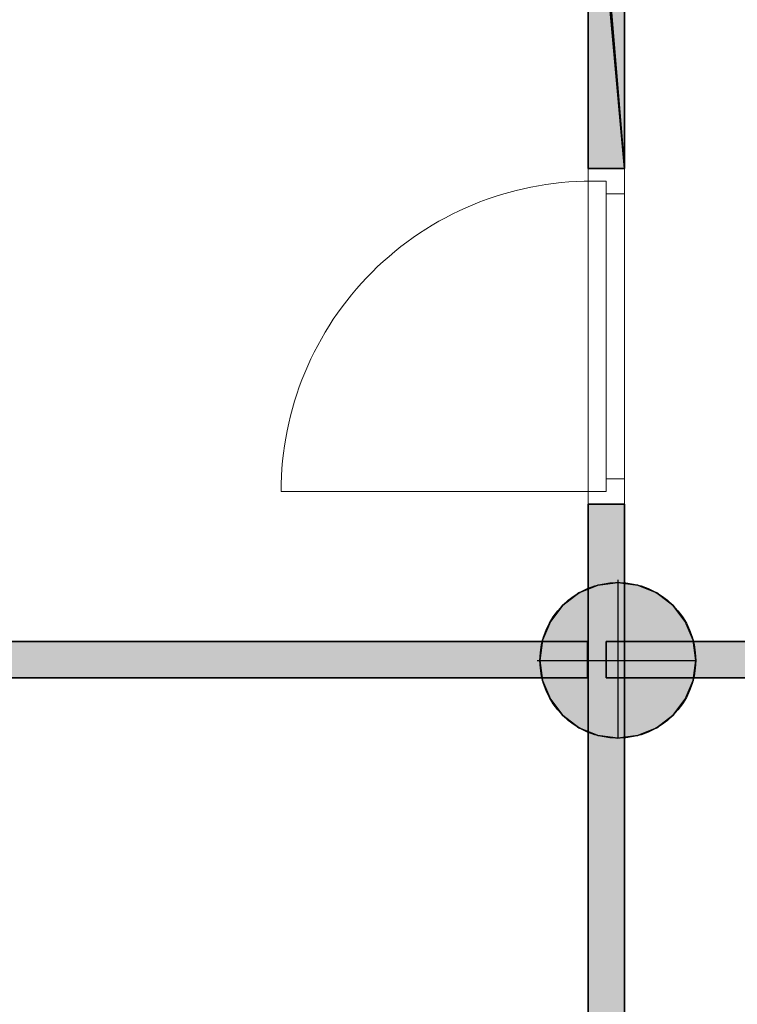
# Model space of a CAD drawing. Header units: inches. Extents: x 15 to 546804, y -66 to 267312.
# Tile 210 of 256: x 404845 to 406829, y 120302 to 123026. Entities that reach past the tile are written whole.
import ezdxf

# ---------------------------------------------------------------- set-up
doc = ezdxf.new("R2010")
doc.units = ezdxf.units.IN
doc.header["$MEASUREMENT"] = 0

msp = doc.modelspace()

# ---------------------------------------------------------------- hatches: boundary and pattern name
at = {"lineweight": 20}
h = msp.add_hatch(color=7, dxfattribs=at)
h.dxf.hatch_style = 1
h.paths.add_polyline_path([(406517.1, 123708.4), (406417.1, 123709.2), (406417.1, 122614.7), (406517.1, 122614.7)])
h.paths.add_polyline_path([(406517.1, 124119.2, -0.117655), (406417.1, 124119.2), (406417.1, 123823.7), (406417.1, 123723.7), (406417.1, 123709.2), (406517.1, 123708.4)])
h = msp.add_hatch(color=7, dxfattribs=at)
h.dxf.hatch_style = 1
h.paths.add_polyline_path([(406517.1, 121039.1, -0.11908), (406417.1, 121054.5), (406417.1, 119889.3), (406517.1, 119889.3)])
h.paths.add_polyline_path([(406517.1, 121685.7), (406417.1, 121685.7), (406417.1, 121453, -0.11908), (406517.1, 121468.4)])
h = msp.add_hatch(color=7, dxfattribs=at)
h.dxf.hatch_style = 1
h.paths.add_polyline_path([(406499, 121469.2), (406499, 121253.8), (406714.4, 121253.8, 0.414214)])
h.paths.add_polyline_path([(406499, 121469.2, 0.414214), (406283.5, 121253.8), (406499, 121253.8)])
h.paths.add_polyline_path([(406499, 121253.8), (406283.5, 121253.8, 0.414214), (406499, 121038.3)])
h.paths.add_polyline_path([(406714.4, 121253.8), (406499, 121253.8), (406499, 121038.3, 0.414214)])
h = msp.add_hatch(color=7, dxfattribs=at)
h.dxf.hatch_style = 1
h.paths.add_polyline_path([(406417.1, 118910.3), (401067.1, 118910.3), (401067.1, 118810.3), (406417.1, 118810.3)])
h.paths.add_polyline_path([(406289.9, 121305.7), (401067.1, 121305.7), (401067.1, 121205.7), (406289, 121205.7, -0.056283), (406283.5, 121253.8, -0.060973)])
h = msp.add_hatch(color=7, dxfattribs=at)
h.dxf.hatch_style = 1
h.paths.add_polyline_path([(407203.1, 121305.7), (406708, 121305.7, -0.060973), (406714.4, 121253.8, -0.056283), (406709, 121205.7), (407203.1, 121205.7)])
h.paths.add_polyline_path([(408658, 121305.7), (408132.1, 121305.7), (408132.1, 121205.7), (408657.1, 121205.7, -0.056283), (408651.7, 121253.8, -0.060973)])

# ---------------------------------------------------------------- linework, layer by layer
at = {"color": 7}
for p, q in [((406517.1, 124176.4, 300), (406517.1, 122614.7, 300)), ((406517.1, 124176.4, 3000), (406517.1, 122614.7, 3000)), ((406417.1, 122614.7, 3000), (406417.1, 123723.7, 3000)), ((406417.1, 122614.7, 300), (406417.1, 123723.7, 300)), ((406417.1, 122614.7, 300), (406417.1, 122614.7, 3000)), ((406517.1, 122614.7, 3000), (406417.1, 122614.7, 3000)), ((406517.1, 122614.7, 300), (406417.1, 122614.7, 300)), ((406517.1, 122614.7, 300), (406517.1, 122614.7, 3000)), ((406417.1, 121685.7, 300), (406417.1, 119889.3, 300)), ((406517.1, 121685.7, 300), (406417.1, 121685.7, 300)), ((406417.1, 121685.7, 3000), (406417.1, 119889.3, 3000)), ((406517.1, 121685.7, 3000), (406417.1, 121685.7, 3000)), ((406417.1, 121685.7, 300), (406417.1, 121685.7, 3000)), ((406517.1, 119889.3, 300), (406517.1, 121685.7, 300)), ((406517.1, 119889.3, 3000), (406517.1, 121685.7, 3000)), ((406517.1, 121685.7, 300), (406517.1, 121685.7, 3000)), ((406443.2, 121461.8, 0), (406443.2, 121461.8, 7000)), ((406499, 121476.8, 0), (406499, 121469.2, 0)), ((406499, 121469.2, 0), (406499, 121469.2, 7000)), ((406499, 121469.2, 0), (406499, 121038.3, 0)), ((406554.7, 121461.8, 0), (406554.7, 121461.8, 7000)), ((406391.3, 121440.3, 0), (406391.3, 121440.3, 7000)), ((406606.7, 121440.3, 0), (406606.7, 121440.3, 7000)), ((406346.6, 121406.1, 0), (406346.6, 121406.1, 7000)), ((406651.3, 121406.1, 0), (406651.3, 121406.1, 7000)), ((406312.4, 121361.5, 0), (406312.4, 121361.5, 7000)), ((406685.5, 121361.5, 0), (406685.5, 121361.5, 7000)), ((406415.1, 121305.7, 300), (401065.1, 121305.7, 300)), ((406415.1, 121305.7, 3000), (401065.1, 121305.7, 3000)), ((406290.9, 121309.5, 0), (406290.9, 121309.5, 7000)), ((406415.1, 121205.7, 300), (406415.1, 121305.7, 300)), ((406415.1, 121205.7, 3000), (406415.1, 121305.7, 3000)), ((406415.1, 121305.7, 300), (406415.1, 121305.7, 3000)), ((406467.1, 121305.7, 3000), (406467.1, 121205.7, 3000)), ((406467.1, 121305.7, 300), (406467.1, 121305.7, 3000)), ((406467.1, 121305.7, 300), (406467.1, 121205.7, 300)), ((407203.1, 121305.7, 300), (406467.1, 121305.7, 300)), ((407203.1, 121305.7, 3000), (406467.1, 121305.7, 3000)), ((406707.1, 121309.5, 0), (406707.1, 121309.5, 7000)), ((406275.9, 121253.8, 0), (406283.5, 121253.8, 0)), ((406283.5, 121253.8, 0), (406283.5, 121253.8, 7000)), ((406283.5, 121253.8, 0), (406714.4, 121253.8, 0)), ((406714.4, 121253.8, 0), (406714.4, 121253.8, 7000)), ((401065.1, 121205.7, 300), (406415.1, 121205.7, 300)), ((401065.1, 121205.7, 3000), (406415.1, 121205.7, 3000)), ((406290.9, 121198, 0), (406290.9, 121198, 7000)), ((406415.1, 121205.7, 300), (406415.1, 121205.7, 3000)), ((406467.1, 121205.7, 3000), (407203.1, 121205.7, 3000)), ((406467.1, 121205.7, 300), (406467.1, 121205.7, 3000)), ((406467.1, 121205.7, 300), (407203.1, 121205.7, 300)), ((406707.1, 121198, 0), (406707.1, 121198, 7000)), ((406312.4, 121146, 0), (406312.4, 121146, 7000)), ((406685.5, 121146, 0), (406685.5, 121146, 7000)), ((406346.6, 121101.4, 0), (406346.6, 121101.4, 7000)), ((406651.3, 121101.4, 0), (406651.3, 121101.4, 7000)), ((406391.3, 121067.2, 0), (406391.3, 121067.2, 7000)), ((406606.7, 121067.2, 0), (406606.7, 121067.2, 7000)), ((406443.2, 121045.7, 0), (406443.2, 121045.7, 7000)), ((406499, 121038.3, 0), (406499, 121038.3, 7000)), ((406554.7, 121045.7, 0), (406554.7, 121045.7, 7000))]:
    msp.add_line(p, q, dxfattribs=at)
at = {"color": 7, "lineweight": 20}
for p, q in [((406517.1, 123708.4, 300), (406517.1, 121305.7, 300)), ((406517.1, 122614.7, 2500), (406417.1, 122614.7, 2500)), ((406417.1, 122614.7, 2500), (406417.1, 122544.7, 2500)), ((406417.1, 122614.7, 3000), (406417.1, 122614.7, 2500)), ((406417.1, 121685.7, 3000), (406417.1, 122614.7, 3000)), ((406517.1, 122614.7, 3000), (406417.1, 122614.7, 3000)), ((406417.1, 122579.7, 300), (406417.1, 122614.7, 300)), ((406417.1, 122614.7, 300), (406417.1, 122614.7, 2500)), ((406417.1, 122614.7, 2500), (406417.1, 121685.7, 2500)), ((406517.1, 122614.7, 300), (406417.1, 122614.7, 300)), ((406517.1, 122614.7, 2500), (406417.1, 122614.7, 2500)), ((406517.1, 122614.7, 2500), (406517.1, 122544.7, 2500)), ((406517.1, 121685.7, 3000), (406517.1, 122614.7, 3000)), ((406517.1, 122614.7, 3000), (406517.1, 122614.7, 2500)), ((406517.1, 122544.7, 300), (406517.1, 122614.7, 300)), ((406517.1, 122614.7, 300), (406517.1, 122614.7, 2500)), ((406517.1, 122614.7, 2500), (406517.1, 121685.7, 2500)), ((406467.1, 122579.7, 300), (406417.1, 122579.7, 300)), ((406417.1, 122579.7, 300), (406417.1, 122579.7, 2465)), ((406417.1, 122579.7, 2465), (406417.1, 121720.7, 2465)), ((406467.1, 122579.7, 2465), (406417.1, 122579.7, 2465)), ((406427.1, 122579.7, 300), (406427.1, 122579.7, 2465)), ((406467.1, 122579.7, 2465), (406427.1, 122579.7, 2465)), ((406467.1, 122579.7, 300), (406427.1, 122579.7, 300)), ((406467.1, 122579.7, 300), (406467.1, 122579.7, 2465)), ((406467.1, 122544.7, 300), (406467.1, 122579.7, 300)), ((406467.1, 122544.7, 2465), (406467.1, 122579.7, 2465)), ((406467.1, 121720.7, 300), (406467.1, 122579.7, 300)), ((406467.1, 122579.7, 300), (406467.1, 122579.7, 2465)), ((406467.1, 122579.7, 2465), (406467.1, 121720.7, 2465)), ((406417.1, 121755.7, 2930), (406417.1, 122544.7, 2930)), ((406417.1, 122544.7, 2930), (406417.1, 122544.7, 2500)), ((406467.1, 122544.7, 2930), (406467.1, 122544.7, 2500)), ((406467.1, 121755.7, 2930), (406467.1, 122544.7, 2930)), ((406467.1, 122544.7, 2500), (406467.1, 121755.7, 2500)), ((406517.1, 122544.7, 2430), (406467.1, 122544.7, 2430)), ((406517.1, 122544.7, 300), (406467.1, 122544.7, 300)), ((406467.1, 122544.7, 300), (406467.1, 122544.7, 2430)), ((406467.1, 122544.7, 2430), (406467.1, 121755.7, 2430)), ((406467.1, 122544.7, 2465), (406467.1, 121755.7, 2465)), ((406467.1, 122544.7, 2430), (406467.1, 122544.7, 2465)), ((406467.1, 122542.3, 1368.1), (406467.1, 122487.5, 1438.9)), ((406467.1, 122487.5, 1291.1), (406467.1, 122542.3, 1361.9)), ((406517.1, 122544.7, 2930), (406517.1, 122544.7, 2500)), ((406517.1, 121755.7, 2930), (406517.1, 122544.7, 2930)), ((406517.1, 122544.7, 300), (406517.1, 122544.7, 2430)), ((406517.1, 122544.7, 2430), (406517.1, 121755.7, 2430)), ((406467.1, 122432.8, 1509.7), (406467.1, 122378, 1580.5)), ((406467.1, 122378, 1149.5), (406467.1, 122432.8, 1220.3)), ((406467.1, 122323.2, 1651.3), (406467.1, 122268.4, 1722.1)), ((406467.1, 122268.4, 1007.9), (406467.1, 122323.2, 1078.7)), ((406467.1, 122213.7, 1792.9), (406467.1, 122158.9, 1863.7)), ((406467.1, 122158.9, 866.3), (406467.1, 122213.7, 937.1)), ((406467.1, 122104.1, 1934.5), (406467.1, 122049.4, 2005.2)), ((406467.1, 122049.4, 724.8), (406467.1, 122104.1, 795.5)), ((406467.1, 121994.6, 2076), (406467.1, 121939.8, 2146.8)), ((406467.1, 121939.8, 583.2), (406467.1, 121994.6, 654)), ((406467.1, 121885, 2217.6), (406467.1, 121830.3, 2288.4)), ((406467.1, 121830.3, 441.6), (406467.1, 121885, 512.4)), ((406467.1, 121720.7, 300), (406467.1, 121775.5, 370.8)), ((406467.1, 121775.5, 2359.2), (406467.1, 121720.7, 2430)), ((406417.1, 121755.7, 2500), (406417.1, 121685.7, 2500)), ((406417.1, 121755.7, 2500), (406417.1, 121755.7, 2930)), ((406467.1, 121755.7, 2500), (406467.1, 121755.7, 2930)), ((406517.1, 121755.7, 300), (406467.1, 121755.7, 300)), ((406517.1, 121755.7, 2430), (406467.1, 121755.7, 2430)), ((406467.1, 121755.7, 2430), (406467.1, 121755.7, 300)), ((406467.1, 121755.7, 300), (406467.1, 121720.7, 300)), ((406467.1, 121755.7, 2465), (406467.1, 121720.7, 2465)), ((406467.1, 121755.7, 2430), (406467.1, 121755.7, 2465)), ((406517.1, 121755.7, 2500), (406517.1, 121755.7, 2930)), ((406517.1, 121755.7, 2500), (406517.1, 121685.7, 2500)), ((406517.1, 121685.7, 300), (406517.1, 121755.7, 300)), ((406517.1, 121755.7, 2430), (406517.1, 121755.7, 300)), ((406427.1, 121720.7, 300), (405568.1, 121720.7, 300)), ((406417.1, 121685.7, 300), (406417.1, 121720.7, 300)), ((406467.1, 121720.7, 300), (406417.1, 121720.7, 300)), ((406417.1, 121720.7, 2465), (406417.1, 121720.7, 300)), ((406467.1, 121720.7, 2465), (406417.1, 121720.7, 2465)), ((406427.1, 121720.7, 2465), (406427.1, 121720.7, 300)), ((406467.1, 121720.7, 2465), (406427.1, 121720.7, 2465)), ((406467.1, 121720.7, 300), (406427.1, 121720.7, 300)), ((406467.1, 121720.7, 2465), (406467.1, 121720.7, 300)), ((406467.1, 121720.7, 2465), (406467.1, 121720.7, 300)), ((406517.1, 121685.7, 2500), (406417.1, 121685.7, 2500)), ((406517.1, 121685.7, 3000), (406417.1, 121685.7, 3000)), ((406417.1, 121685.7, 2500), (406417.1, 121685.7, 3000)), ((406417.1, 121685.7, 2500), (406417.1, 121685.7, 300)), ((406517.1, 121685.7, 300), (406417.1, 121685.7, 300)), ((406517.1, 121685.7, 2500), (406417.1, 121685.7, 2500)), ((406517.1, 121685.7, 2500), (406517.1, 121685.7, 3000)), ((406517.1, 121685.7, 2500), (406517.1, 121685.7, 300)), ((406517.1, 121305.7, 300), (406517.1, 114112.7, 300)), ((406517.1, 121305.7, 300), (408969.1, 121305.7, 300))]:
    msp.add_line(p, q, dxfattribs=at)
at = {"color": 7}
for centre in [(406499, 121253.8, 7000), (406499, 121253.8, 0)]:
    msp.add_circle(centre, 215.4, dxfattribs=at)
at = {"color": 7, "lineweight": 20}
msp.add_ellipse((406427.1, 121720.7, 300), major_axis=(859.5, 0), ratio=0.999391, start_param=1.570796, end_param=3.141593, dxfattribs=at)
for points, invisible_edges in [([(406517.1, 114112.7, 300), (401067.1, 107455.7, 300), (401067.1, 127805.7, 300)], 13), ([(406517.1, 114112.7, 300), (401067.1, 127805.7, 300), (402305.5, 127805.7, 300)], 13), ([(406517.1, 114112.7, 300), (406517.1, 123708.4, 300), (406517.1, 121305.7, 300)], 1), ([(406517.1, 122614.7, 300), (406417.1, 122614.7, 300), (406517.1, 122614.7, 2500)], 2), ([(406417.1, 122614.7, 2500), (406517.1, 122614.7, 2500), (406417.1, 122614.7, 300)], 2), ([(406417.1, 122614.7, 300), (406417.1, 122579.7, 300), (406417.1, 122614.7, 2500)], 2), ([(406417.1, 122579.7, 2465), (406417.1, 122614.7, 2500), (406417.1, 122579.7, 300)], 3), ([(406417.1, 121720.7, 2465), (406417.1, 122614.7, 2500), (406417.1, 122579.7, 2465)], 3), ([(406417.1, 122614.7, 2500), (406417.1, 121720.7, 2465), (406417.1, 121685.7, 2500)], 3), ([(406517.1, 122614.7, 2500), (406417.1, 122614.7, 2500), (406517.1, 121685.7, 2500)], 2), ([(406417.1, 121685.7, 2500), (406517.1, 121685.7, 2500), (406417.1, 122614.7, 2500)], 2), ([(406417.1, 122614.7, 300), (406517.1, 122614.7, 300), (406417.1, 122579.7, 300)], 2), ([(406467.1, 122579.7, 300), (406417.1, 122579.7, 300), (406517.1, 122614.7, 300)], 14), ([(406417.1, 122614.7, 3000), (406417.1, 121685.7, 3000), (406517.1, 122614.7, 3000)], 2), ([(406517.1, 121685.7, 3000), (406517.1, 122614.7, 3000), (406417.1, 121685.7, 3000)], 2), ([(406517.1, 122614.7, 3000), (406517.1, 122614.7, 2500), (406417.1, 122614.7, 3000)], 2), ([(406417.1, 122614.7, 2500), (406417.1, 122614.7, 3000), (406517.1, 122614.7, 2500)], 2), ([(406417.1, 122544.7, 2500), (406417.1, 122544.7, 2930), (406417.1, 122614.7, 2500)], 2), ([(406417.1, 122614.7, 3000), (406417.1, 122614.7, 2500), (406417.1, 122544.7, 2930)], 14), ([(406417.1, 121755.7, 2930), (406417.1, 122614.7, 3000), (406417.1, 122544.7, 2930)], 3), ([(406417.1, 122614.7, 3000), (406417.1, 121755.7, 2930), (406417.1, 121685.7, 3000)], 3), ([(406517.1, 122544.7, 300), (406467.1, 122579.7, 300), (406517.1, 122614.7, 300)], 3), ([(406517.1, 122544.7, 300), (406517.1, 122614.7, 300), (406517.1, 122544.7, 2430)], 2), ([(406517.1, 122614.7, 2500), (406517.1, 122544.7, 2430), (406517.1, 122614.7, 300)], 3), ([(406517.1, 121685.7, 2500), (406517.1, 122544.7, 2430), (406517.1, 122614.7, 2500)], 3), ([(406517.1, 122544.7, 2500), (406517.1, 122614.7, 2500), (406517.1, 122544.7, 2930)], 2), ([(406517.1, 122614.7, 3000), (406517.1, 122544.7, 2930), (406517.1, 122614.7, 2500)], 3), ([(406517.1, 121685.7, 3000), (406517.1, 122544.7, 2930), (406517.1, 122614.7, 3000)], 3), ([(406467.1, 122579.7, 300), (406467.1, 122579.7, 2465), (406417.1, 122579.7, 300)], 2), ([(406417.1, 122579.7, 2465), (406417.1, 122579.7, 300), (406467.1, 122579.7, 2465)], 2), ([(406417.1, 122579.7, 2465), (406467.1, 122579.7, 2465), (406417.1, 121720.7, 2465)], 2), ([(406467.1, 122544.7, 2465), (406417.1, 121720.7, 2465), (406467.1, 122579.7, 2465)], 3), ([(406467.1, 122579.7, 2465), (406467.1, 122579.7, 300), (406427.1, 122579.7, 2465)], 2), ([(406427.1, 122579.7, 300), (406427.1, 122579.7, 2465), (406467.1, 122579.7, 300)], 2), ([(406467.1, 121720.7, 300), (406467.1, 122579.7, 300), (406467.1, 121720.7, 2465)], 2), ([(406467.1, 122579.7, 2465), (406467.1, 121720.7, 2465), (406467.1, 122579.7, 300)], 2), ([(406467.1, 122579.7, 300), (406467.1, 122544.7, 300), (406467.1, 122579.7, 2465)], 2), ([(406467.1, 122544.7, 2430), (406467.1, 122579.7, 2465), (406467.1, 122544.7, 300)], 3), ([(406467.1, 122544.7, 2465), (406467.1, 122579.7, 2465), (406467.1, 122544.7, 2430)], 2), ([(406467.1, 122544.7, 300), (406467.1, 122579.7, 300), (406517.1, 122544.7, 300)], 2), ([(406467.1, 121755.7, 2465), (406417.1, 121720.7, 2465), (406467.1, 122544.7, 2465)], 3), ([(406517.1, 122544.7, 300), (406517.1, 122544.7, 2430), (406467.1, 122544.7, 300)], 2), ([(406467.1, 122544.7, 2430), (406467.1, 122544.7, 300), (406517.1, 122544.7, 2430)], 2), ([(406467.1, 122544.7, 2430), (406467.1, 121755.7, 2430), (406467.1, 122544.7, 2465)], 2), ([(406467.1, 121755.7, 2465), (406467.1, 122544.7, 2465), (406467.1, 121755.7, 2430)], 2), ([(406467.1, 122544.7, 2430), (406517.1, 122544.7, 2430), (406467.1, 121755.7, 2430)], 2), ([(406517.1, 121755.7, 2430), (406467.1, 121755.7, 2430), (406517.1, 122544.7, 2430)], 2), ([(406467.1, 121755.7, 2500), (406467.1, 122544.7, 2500), (406467.1, 121755.7, 2930)], 2), ([(406467.1, 122544.7, 2930), (406467.1, 121755.7, 2930), (406467.1, 122544.7, 2500)], 2), ([(406517.1, 122544.7, 2430), (406517.1, 121685.7, 2500), (406517.1, 121755.7, 2430)], 3), ([(406517.1, 122544.7, 2930), (406517.1, 121685.7, 3000), (406517.1, 121755.7, 2930)], 3), ([(406467.1, 121720.7, 2465), (406417.1, 121720.7, 2465), (406467.1, 121755.7, 2465)], 2), ([(406417.1, 121755.7, 2500), (406417.1, 121685.7, 2500), (406417.1, 121755.7, 2930)], 2), ([(406417.1, 121685.7, 3000), (406417.1, 121755.7, 2930), (406417.1, 121685.7, 2500)], 3), ([(406467.1, 121755.7, 300), (406467.1, 121720.7, 300), (406467.1, 121755.7, 2430)], 2), ([(406467.1, 121720.7, 2465), (406467.1, 121755.7, 2430), (406467.1, 121720.7, 300)], 3), ([(406467.1, 121755.7, 2465), (406467.1, 121755.7, 2430), (406467.1, 121720.7, 2465)], 2), ([(406517.1, 121755.7, 300), (406467.1, 121755.7, 300), (406517.1, 121755.7, 2430)], 2), ([(406467.1, 121755.7, 2430), (406517.1, 121755.7, 2430), (406467.1, 121755.7, 300)], 2), ([(406467.1, 121755.7, 300), (406517.1, 121755.7, 300), (406467.1, 121720.7, 300)], 2), ([(406517.1, 121685.7, 300), (406467.1, 121720.7, 300), (406517.1, 121755.7, 300)], 3), ([(406517.1, 121685.7, 300), (406517.1, 121755.7, 300), (406517.1, 121685.7, 2500)], 2), ([(406517.1, 121755.7, 2430), (406517.1, 121685.7, 2500), (406517.1, 121755.7, 300)], 3), ([(406517.1, 121685.7, 2500), (406517.1, 121755.7, 2500), (406517.1, 121685.7, 3000)], 2), ([(406517.1, 121755.7, 2930), (406517.1, 121685.7, 3000), (406517.1, 121755.7, 2500)], 3), ([(406467.1, 121720.7, 300), (406417.1, 121720.7, 300), (406467.1, 121720.7, 2465)], 2), ([(406417.1, 121720.7, 2465), (406467.1, 121720.7, 2465), (406417.1, 121720.7, 300)], 2), ([(406417.1, 121720.7, 300), (406417.1, 121685.7, 300), (406417.1, 121720.7, 2465)], 2), ([(406417.1, 121685.7, 2500), (406417.1, 121720.7, 2465), (406417.1, 121685.7, 300)], 3), ([(406417.1, 121720.7, 300), (406467.1, 121720.7, 300), (406417.1, 121685.7, 300)], 2), ([(406417.1, 121685.7, 300), (406467.1, 121720.7, 300), (406517.1, 121685.7, 300)], 3), ([(406467.1, 121720.7, 300), (406467.1, 121720.7, 2465), (406427.1, 121720.7, 300)], 2), ([(406427.1, 121720.7, 2465), (406427.1, 121720.7, 300), (406467.1, 121720.7, 2465)], 2), ([(406517.1, 121685.7, 300), (406517.1, 121685.7, 2500), (406417.1, 121685.7, 300)], 2), ([(406417.1, 121685.7, 2500), (406417.1, 121685.7, 300), (406517.1, 121685.7, 2500)], 2), ([(406517.1, 121685.7, 2500), (406517.1, 121685.7, 3000), (406417.1, 121685.7, 2500)], 2), ([(406417.1, 121685.7, 3000), (406417.1, 121685.7, 2500), (406517.1, 121685.7, 3000)], 2)]:
    msp.add_3dface(points, dxfattribs=dict(at, invisible_edges=invisible_edges))
at = {"color": 7}
for points, invisible_edges in [([(406417.1, 121685.7, 3000), (406517.1, 121685.7, 300), (406417.1, 121685.7, 300)], 1), ([(406517.1, 121685.7, 300), (406417.1, 121685.7, 3000), (406517.1, 121685.7, 3000)], 1), ([(406417.1, 121685.7, 3000), (406417.1, 119889.3, 300), (406417.1, 119889.3, 3000)], 1), ([(406417.1, 119889.3, 300), (406417.1, 121685.7, 3000), (406417.1, 121685.7, 300)], 1), ([(406517.1, 119889.3, 3000), (406417.1, 121685.7, 3000), (406417.1, 119889.3, 3000)], 1), ([(406417.1, 121685.7, 3000), (406517.1, 119889.3, 3000), (406517.1, 121685.7, 3000)], 1), ([(406517.1, 121685.7, 300), (406417.1, 119889.3, 300), (406417.1, 121685.7, 300)], 1), ([(406417.1, 119889.3, 300), (406517.1, 121685.7, 300), (406517.1, 119889.3, 300)], 1), ([(406517.1, 121685.7, 300), (406517.1, 119889.3, 3000), (406517.1, 119889.3, 300)], 1), ([(406517.1, 119889.3, 3000), (406517.1, 121685.7, 300), (406517.1, 121685.7, 3000)], 1), ([(406391.3, 121440.3, 7000), (406443.2, 121461.8, 0), (406391.3, 121440.3, 0)], 1), ([(406443.2, 121461.8, 0), (406391.3, 121440.3, 7000), (406443.2, 121461.8, 7000)], 1), ([(406391.3, 121067.2, 0), (406391.3, 121440.3, 0), (406443.2, 121461.8, 0)], 13), ([(406391.3, 121067.2, 0), (406443.2, 121461.8, 0), (406443.2, 121045.7, 0)], 3), ([(406391.3, 121440.3, 7000), (406443.2, 121045.7, 7000), (406443.2, 121461.8, 7000)], 3), ([(406443.2, 121461.8, 7000), (406499, 121469.2, 0), (406443.2, 121461.8, 0)], 1), ([(406499, 121469.2, 0), (406443.2, 121461.8, 7000), (406499, 121469.2, 7000)], 1), ([(406443.2, 121045.7, 0), (406443.2, 121461.8, 0), (406499, 121469.2, 0)], 13), ([(406443.2, 121045.7, 0), (406499, 121469.2, 0), (406499, 121038.3, 0)], 3), ([(406443.2, 121461.8, 7000), (406499, 121038.3, 7000), (406499, 121469.2, 7000)], 3), ([(406443.2, 121461.8, 7000), (406443.2, 121045.7, 7000), (406499, 121038.3, 7000)], 13), ([(406499, 121469.2, 7000), (406554.7, 121461.8, 0), (406499, 121469.2, 0)], 1), ([(406554.7, 121461.8, 0), (406499, 121469.2, 7000), (406554.7, 121461.8, 7000)], 1), ([(406499, 121038.3, 0), (406499, 121469.2, 0), (406554.7, 121461.8, 0)], 13), ([(406499, 121469.2, 7000), (406499, 121038.3, 7000), (406554.7, 121045.7, 7000)], 13), ([(406499, 121469.2, 7000), (406554.7, 121045.7, 7000), (406554.7, 121461.8, 7000)], 3), ([(406499, 121038.3, 0), (406554.7, 121461.8, 0), (406554.7, 121045.7, 0)], 3), ([(406554.7, 121461.8, 7000), (406606.7, 121440.3, 0), (406554.7, 121461.8, 0)], 1), ([(406606.7, 121440.3, 0), (406554.7, 121461.8, 7000), (406606.7, 121440.3, 7000)], 1), ([(406554.7, 121045.7, 0), (406554.7, 121461.8, 0), (406606.7, 121440.3, 0)], 13), ([(406554.7, 121461.8, 7000), (406554.7, 121045.7, 7000), (406606.7, 121067.2, 7000)], 13), ([(406554.7, 121461.8, 7000), (406606.7, 121067.2, 7000), (406606.7, 121440.3, 7000)], 3), ([(406346.6, 121101.4, 0), (406346.6, 121406.1, 0), (406391.3, 121440.3, 0)], 13), ([(406346.6, 121101.4, 0), (406391.3, 121440.3, 0), (406391.3, 121067.2, 0)], 3), ([(406346.6, 121406.1, 7000), (406391.3, 121440.3, 0), (406346.6, 121406.1, 0)], 1), ([(406391.3, 121440.3, 0), (406346.6, 121406.1, 7000), (406391.3, 121440.3, 7000)], 1), ([(406346.6, 121406.1, 7000), (406391.3, 121067.2, 7000), (406391.3, 121440.3, 7000)], 3), ([(406391.3, 121440.3, 7000), (406391.3, 121067.2, 7000), (406443.2, 121045.7, 7000)], 13), ([(406554.7, 121045.7, 0), (406606.7, 121440.3, 0), (406606.7, 121067.2, 0)], 3), ([(406606.7, 121440.3, 7000), (406651.3, 121406.1, 0), (406606.7, 121440.3, 0)], 1), ([(406651.3, 121406.1, 0), (406606.7, 121440.3, 7000), (406651.3, 121406.1, 7000)], 1), ([(406606.7, 121067.2, 0), (406606.7, 121440.3, 0), (406651.3, 121406.1, 0)], 13), ([(406606.7, 121440.3, 7000), (406606.7, 121067.2, 7000), (406651.3, 121101.4, 7000)], 13), ([(406606.7, 121440.3, 7000), (406651.3, 121101.4, 7000), (406651.3, 121406.1, 7000)], 3), ([(406312.4, 121146, 0), (406312.4, 121361.5, 0), (406346.6, 121406.1, 0)], 13), ([(406312.4, 121146, 0), (406346.6, 121406.1, 0), (406346.6, 121101.4, 0)], 3), ([(406346.6, 121406.1, 7000), (406312.4, 121361.5, 0), (406312.4, 121361.5, 7000)], 1), ([(406312.4, 121361.5, 0), (406346.6, 121406.1, 7000), (406346.6, 121406.1, 0)], 1), ([(406312.4, 121361.5, 7000), (406346.6, 121101.4, 7000), (406346.6, 121406.1, 7000)], 3), ([(406346.6, 121406.1, 7000), (406346.6, 121101.4, 7000), (406391.3, 121067.2, 7000)], 13), ([(406606.7, 121067.2, 0), (406651.3, 121406.1, 0), (406651.3, 121101.4, 0)], 3), ([(406651.3, 121406.1, 0), (406685.5, 121361.5, 7000), (406685.5, 121361.5, 0)], 1), ([(406685.5, 121361.5, 7000), (406651.3, 121406.1, 0), (406651.3, 121406.1, 7000)], 1), ([(406651.3, 121101.4, 0), (406651.3, 121406.1, 0), (406685.5, 121361.5, 0)], 13), ([(406651.3, 121406.1, 7000), (406651.3, 121101.4, 7000), (406685.5, 121146, 7000)], 13), ([(406651.3, 121406.1, 7000), (406685.5, 121146, 7000), (406685.5, 121361.5, 7000)], 3), ([(406290.9, 121198, 0), (406290.9, 121309.5, 0), (406312.4, 121361.5, 0)], 13), ([(406290.9, 121198, 0), (406312.4, 121361.5, 0), (406312.4, 121146, 0)], 3), ([(406312.4, 121361.5, 7000), (406290.9, 121309.5, 0), (406290.9, 121309.5, 7000)], 1), ([(406290.9, 121309.5, 0), (406312.4, 121361.5, 7000), (406312.4, 121361.5, 0)], 1), ([(406290.9, 121309.5, 7000), (406312.4, 121146, 7000), (406312.4, 121361.5, 7000)], 3), ([(406312.4, 121361.5, 7000), (406312.4, 121146, 7000), (406346.6, 121101.4, 7000)], 13), ([(406651.3, 121101.4, 0), (406685.5, 121361.5, 0), (406685.5, 121146, 0)], 3), ([(406685.5, 121361.5, 0), (406707.1, 121309.5, 7000), (406707.1, 121309.5, 0)], 1), ([(406707.1, 121309.5, 7000), (406685.5, 121361.5, 0), (406685.5, 121361.5, 7000)], 1), ([(406685.5, 121146, 0), (406685.5, 121361.5, 0), (406707.1, 121309.5, 0)], 13), ([(406685.5, 121361.5, 7000), (406685.5, 121146, 7000), (406707.1, 121198, 7000)], 13), ([(406685.5, 121361.5, 7000), (406707.1, 121198, 7000), (406707.1, 121309.5, 7000)], 3), ([(406415.1, 121305.7, 3000), (401065.1, 121305.7, 300), (401065.1, 121305.7, 3000)], 1), ([(401065.1, 121305.7, 300), (406415.1, 121305.7, 3000), (406415.1, 121305.7, 300)], 1), ([(401065.1, 121305.7, 3000), (406415.1, 121205.7, 3000), (406415.1, 121305.7, 3000)], 1), ([(406415.1, 121205.7, 3000), (401065.1, 121305.7, 3000), (401065.1, 121205.7, 3000)], 1), ([(406415.1, 121205.7, 300), (401065.1, 121305.7, 300), (406415.1, 121305.7, 300)], 1), ([(401065.1, 121305.7, 300), (406415.1, 121205.7, 300), (401065.1, 121205.7, 300)], 1), ([(406290.9, 121309.5, 0), (406290.9, 121198, 0), (406283.5, 121253.8, 0)], 1), ([(406290.9, 121309.5, 7000), (406283.5, 121253.8, 0), (406283.5, 121253.8, 7000)], 1), ([(406283.5, 121253.8, 0), (406290.9, 121309.5, 7000), (406290.9, 121309.5, 0)], 1), ([(406290.9, 121198, 7000), (406290.9, 121309.5, 7000), (406283.5, 121253.8, 7000)], 1), ([(406290.9, 121309.5, 7000), (406290.9, 121198, 7000), (406312.4, 121146, 7000)], 13), ([(406415.1, 121305.7, 3000), (406415.1, 121205.7, 300), (406415.1, 121305.7, 300)], 1), ([(406415.1, 121205.7, 300), (406415.1, 121305.7, 3000), (406415.1, 121205.7, 3000)], 1), ([(407203.1, 121305.7, 300), (406467.1, 121205.7, 300), (406467.1, 121305.7, 300)], 1), ([(406467.1, 121205.7, 300), (407203.1, 121305.7, 300), (407203.1, 121205.7, 300)], 1), ([(406467.1, 121305.7, 3000), (406467.1, 121205.7, 300), (406467.1, 121205.7, 3000)], 1), ([(406467.1, 121205.7, 300), (406467.1, 121305.7, 3000), (406467.1, 121305.7, 300)], 1), ([(406467.1, 121305.7, 300), (407203.1, 121305.7, 3000), (407203.1, 121305.7, 300)], 1), ([(407203.1, 121305.7, 3000), (406467.1, 121305.7, 300), (406467.1, 121305.7, 3000)], 1), ([(407203.1, 121205.7, 3000), (406467.1, 121305.7, 3000), (406467.1, 121205.7, 3000)], 1), ([(406467.1, 121305.7, 3000), (407203.1, 121205.7, 3000), (407203.1, 121305.7, 3000)], 1), ([(406685.5, 121146, 0), (406707.1, 121309.5, 0), (406707.1, 121198, 0)], 3), ([(406707.1, 121309.5, 0), (406714.4, 121253.8, 7000), (406714.4, 121253.8, 0)], 1), ([(406714.4, 121253.8, 7000), (406707.1, 121309.5, 0), (406707.1, 121309.5, 7000)], 1), ([(406707.1, 121198, 0), (406707.1, 121309.5, 0), (406714.4, 121253.8, 0)], 1), ([(406707.1, 121309.5, 7000), (406707.1, 121198, 7000), (406714.4, 121253.8, 7000)], 1), ([(406283.5, 121253.8, 7000), (406290.9, 121198, 0), (406290.9, 121198, 7000)], 1), ([(406290.9, 121198, 0), (406283.5, 121253.8, 7000), (406283.5, 121253.8, 0)], 1), ([(406714.4, 121253.8, 0), (406707.1, 121198, 7000), (406707.1, 121198, 0)], 1), ([(406707.1, 121198, 7000), (406714.4, 121253.8, 0), (406714.4, 121253.8, 7000)], 1), ([(406415.1, 121205.7, 300), (401065.1, 121205.7, 3000), (401065.1, 121205.7, 300)], 1), ([(401065.1, 121205.7, 3000), (406415.1, 121205.7, 300), (406415.1, 121205.7, 3000)], 1), ([(406290.9, 121198, 7000), (406312.4, 121146, 0), (406312.4, 121146, 7000)], 1), ([(406312.4, 121146, 0), (406290.9, 121198, 7000), (406290.9, 121198, 0)], 1), ([(407203.1, 121205.7, 3000), (406467.1, 121205.7, 300), (407203.1, 121205.7, 300)], 1), ([(406467.1, 121205.7, 300), (407203.1, 121205.7, 3000), (406467.1, 121205.7, 3000)], 1), ([(406707.1, 121198, 0), (406685.5, 121146, 7000), (406685.5, 121146, 0)], 1), ([(406685.5, 121146, 7000), (406707.1, 121198, 0), (406707.1, 121198, 7000)], 1), ([(406312.4, 121146, 7000), (406346.6, 121101.4, 0), (406346.6, 121101.4, 7000)], 1), ([(406346.6, 121101.4, 0), (406312.4, 121146, 7000), (406312.4, 121146, 0)], 1), ([(406685.5, 121146, 0), (406651.3, 121101.4, 7000), (406651.3, 121101.4, 0)], 1), ([(406651.3, 121101.4, 7000), (406685.5, 121146, 0), (406685.5, 121146, 7000)], 1), ([(406391.3, 121067.2, 7000), (406346.6, 121101.4, 0), (406391.3, 121067.2, 0)], 1), ([(406346.6, 121101.4, 0), (406391.3, 121067.2, 7000), (406346.6, 121101.4, 7000)], 1), ([(406651.3, 121101.4, 7000), (406606.7, 121067.2, 0), (406651.3, 121101.4, 0)], 1), ([(406606.7, 121067.2, 0), (406651.3, 121101.4, 7000), (406606.7, 121067.2, 7000)], 1), ([(406443.2, 121045.7, 7000), (406391.3, 121067.2, 0), (406443.2, 121045.7, 0)], 1), ([(406391.3, 121067.2, 0), (406443.2, 121045.7, 7000), (406391.3, 121067.2, 7000)], 1), ([(406606.7, 121067.2, 7000), (406554.7, 121045.7, 0), (406606.7, 121067.2, 0)], 1), ([(406554.7, 121045.7, 0), (406606.7, 121067.2, 7000), (406554.7, 121045.7, 7000)], 1), ([(406499, 121038.3, 7000), (406443.2, 121045.7, 0), (406499, 121038.3, 0)], 1), ([(406443.2, 121045.7, 0), (406499, 121038.3, 7000), (406443.2, 121045.7, 7000)], 1), ([(406554.7, 121045.7, 7000), (406499, 121038.3, 0), (406554.7, 121045.7, 0)], 1), ([(406499, 121038.3, 0), (406554.7, 121045.7, 7000), (406499, 121038.3, 7000)], 1)]:
    msp.add_3dface(points, dxfattribs=dict(at, invisible_edges=invisible_edges))

# ---------------------------------------------------------------- meshes
mesh = msp.add_polyface(dxfattribs=at)
corners = [(406517.1, 124176.4, 300), (406417.1, 123823.7, 300), (406417.1, 124176.4, 300), (406417.1, 123723.7, 300), (406517.1, 122614.7, 300), (406417.1, 122614.7, 300)]
mesh.append_faces([[corners[k] for k in face] for face in [(0, 1, 2), (3, 4, 5)]], dxfattribs={"vtx0": -1, "color": 7})
mesh.append_faces([[corners[k] for k in face] for face in [(1, 0, 3), (4, 3, 0)]], dxfattribs={"vtx0": -1, "vtx1": -1, "color": 7})
mesh = msp.add_polyface(dxfattribs=at)
corners = [(406517.1, 122614.7, 3000), (406417.1, 123723.7, 3000), (406417.1, 122614.7, 3000), (406417.1, 123823.7, 3000), (406517.1, 124176.4, 3000), (406417.1, 124176.4, 3000)]
mesh.append_faces([[corners[k] for k in face] for face in [(0, 1, 2), (3, 4, 5)]], dxfattribs={"vtx0": -1, "color": 7})
mesh.append_faces([[corners[k] for k in face] for face in [(1, 0, 3), (4, 3, 0)]], dxfattribs={"vtx0": -1, "vtx1": -1, "color": 7})
mesh = msp.add_polyface(dxfattribs=at)
corners = [(406517.1, 124176.4, 300), (406517.1, 122614.7, 3000), (406517.1, 122614.7, 300), (406517.1, 124176.4, 3000)]
mesh.append_faces([[corners[k] for k in face] for face in [(0, 1, 2), (1, 0, 3)]], dxfattribs={"vtx0": -1, "color": 7})
mesh = msp.add_polyface(dxfattribs=at)
corners = [(406417.1, 123723.7, 3000), (406417.1, 122614.7, 300), (406417.1, 122614.7, 3000), (406417.1, 123723.7, 300)]
mesh.append_faces([[corners[k] for k in face] for face in [(0, 1, 2), (1, 0, 3)]], dxfattribs={"vtx0": -1, "color": 7})
mesh = msp.add_polyface(dxfattribs=at)
corners = [(406517.1, 122614.7, 3000), (406417.1, 122614.7, 300), (406517.1, 122614.7, 300), (406417.1, 122614.7, 3000)]
mesh.append_faces([[corners[k] for k in face] for face in [(0, 1, 2), (1, 0, 3)]], dxfattribs={"vtx0": -1, "color": 7})

doc.saveas('drawing.dxf')
